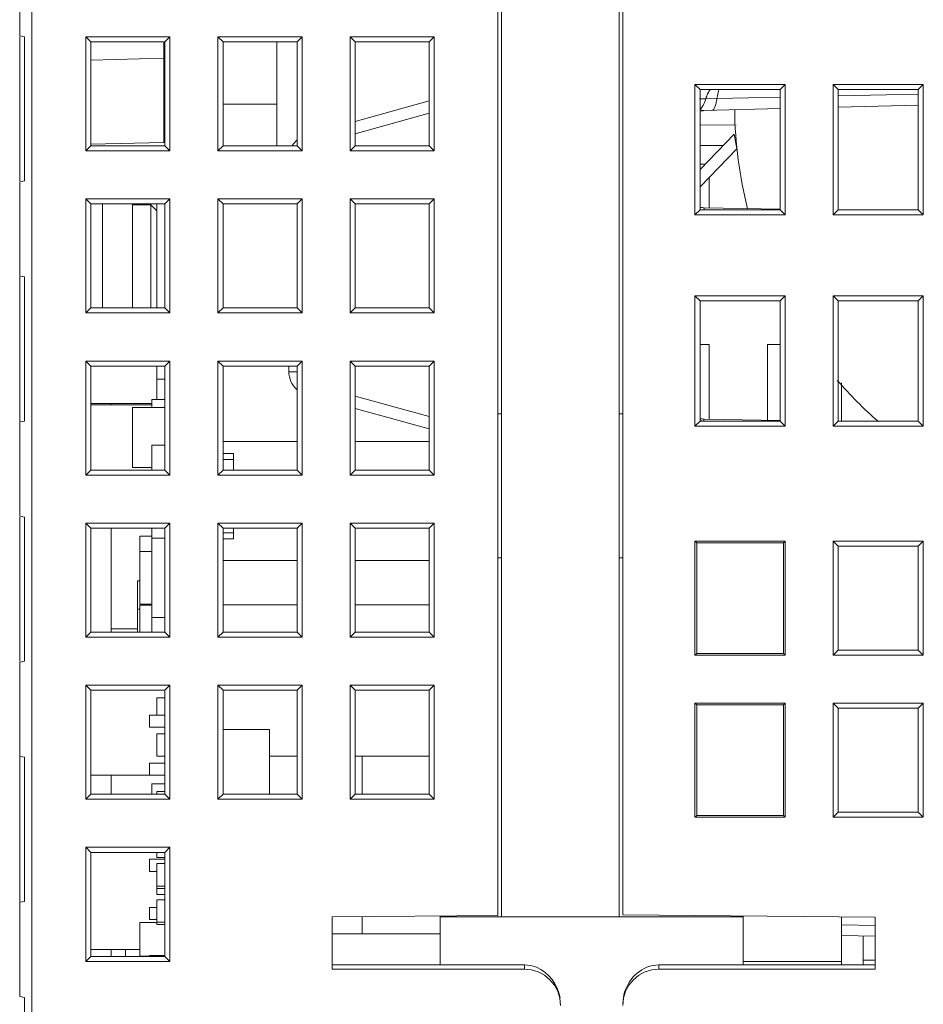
# Model space of a CAD drawing. Header units: millimetres. Extents: x -371 to 373, y -280 to 256.
# Tile 7 of 103: x -328 to -290, y -156 to -115. Entities that reach past the tile are written whole.
import ezdxf

# ---------------------------------------------------------------- set-up
doc = ezdxf.new("R2010")
doc.units = ezdxf.units.MM
doc.header["$MEASUREMENT"] = 0
doc.layers.add('layer 1', color=7, linetype='Continuous')

msp = doc.modelspace()

# ---------------------------------------------------------------- linework, layer by layer
at = {"layer": 'layer 1', "lineweight": 9}
for points in [[(-307.5082, -29.389), (-307.5082, -29.389), (-307.5082, -152.7349), (-307.5082, -152.7349)], [(-302.6082, -152.7349), (-302.6082, -152.7349), (-302.6082, -29.6421), (-302.6082, -29.6421)], [(-307.6582, -30.1013), (-307.6582, -30.1013), (-307.6582, -152.6703), (-307.6582, -152.6703)], [(-302.4582, -152.6477), (-302.4582, -152.6477), (-302.4582, -30.4068), (-302.4582, -30.4068)], [(-327.5582, -112.1202), (-327.5582, -112.1202), (-327.5582, -116.0497), (-327.5582, -116.0497)], [(-327.0582, -186.9752), (-327.0582, -186.9752), (-327.0582, -112.032), (-327.0582, -112.032)], [(-327.3582, -116.0849), (-327.3582, -116.0849), (-327.5582, -116.0497), (-327.5582, -116.0497)], [(-327.5582, -116.0849), (-327.5582, -116.0849), (-327.5582, -122.0849), (-327.5582, -122.0849)], [(-327.3582, -116.0849), (-327.3582, -116.0849), (-327.3582, -122.0849), (-327.3582, -122.0849)], [(-324.8082, -120.8349), (-324.8082, -120.8349), (-324.8082, -116.0849), (-324.8082, -116.0849)], [(-324.598, -116.2951), (-324.598, -116.2951), (-324.8082, -116.0849), (-324.8082, -116.0849)], [(-324.8082, -116.0849), (-324.8082, -116.0849), (-321.3082, -116.0849), (-321.3082, -116.0849)], [(-324.598, -120.6247), (-324.598, -120.6247), (-324.598, -116.2951), (-324.598, -116.2951)], [(-324.598, -116.2951), (-324.598, -116.2951), (-321.5184, -116.2951), (-321.5184, -116.2951)], [(-321.5582, -120.4802), (-321.5582, -120.4802), (-321.5582, -116.2951), (-321.5582, -116.2951)], [(-321.5184, -116.2951), (-321.5184, -116.2951), (-321.3082, -116.0849), (-321.3082, -116.0849)], [(-321.5184, -116.2951), (-321.5184, -116.2951), (-321.5184, -120.6247), (-321.5184, -120.6247)], [(-321.3082, -116.0849), (-321.3082, -116.0849), (-321.3082, -120.8349), (-321.3082, -120.8349)], [(-319.3082, -120.8349), (-319.3082, -120.8349), (-319.3082, -116.0849), (-319.3082, -116.0849)], [(-319.3082, -116.0849), (-319.3082, -116.0849), (-315.8082, -116.0849), (-315.8082, -116.0849)], [(-319.098, -116.2951), (-319.098, -116.2951), (-319.3082, -116.0849), (-319.3082, -116.0849)], [(-319.098, -120.6247), (-319.098, -120.6247), (-319.098, -116.2951), (-319.098, -116.2951)], [(-319.098, -116.2951), (-319.098, -116.2951), (-316.0184, -116.2951), (-316.0184, -116.2951)], [(-316.8582, -120.6247), (-316.8582, -120.6247), (-316.8582, -116.2951), (-316.8582, -116.2951)], [(-316.0184, -116.2951), (-316.0184, -116.2951), (-315.8082, -116.0849), (-315.8082, -116.0849)], [(-316.0184, -116.2951), (-316.0184, -116.2951), (-316.0184, -120.6247), (-316.0184, -120.6247)], [(-315.8082, -116.0849), (-315.8082, -116.0849), (-315.8082, -120.8349), (-315.8082, -120.8349)], [(-313.8082, -120.8349), (-313.8082, -120.8349), (-313.8082, -116.0849), (-313.8082, -116.0849)], [(-313.8082, -116.0849), (-313.8082, -116.0849), (-310.3082, -116.0849), (-310.3082, -116.0849)], [(-313.598, -116.2951), (-313.598, -116.2951), (-313.8082, -116.0849), (-313.8082, -116.0849)], [(-313.598, -120.6247), (-313.598, -120.6247), (-313.598, -116.2951), (-313.598, -116.2951)], [(-313.598, -116.2951), (-313.598, -116.2951), (-310.5184, -116.2951), (-310.5184, -116.2951)], [(-310.5184, -116.2951), (-310.5184, -116.2951), (-310.3082, -116.0849), (-310.3082, -116.0849)], [(-310.5184, -116.2951), (-310.5184, -116.2951), (-310.5184, -120.6247), (-310.5184, -120.6247)], [(-310.3082, -116.0849), (-310.3082, -116.0849), (-310.3082, -120.8349), (-310.3082, -120.8349)], [(-324.598, -117.0598), (-324.598, -117.0598), (-321.5582, -116.9802), (-321.5582, -116.9802)], [(-299.4582, -118.0747), (-299.4582, -118.0747), (-295.7082, -118.0747), (-295.7082, -118.0747)], [(-299.248, -118.2849), (-299.248, -118.2849), (-299.4582, -118.0747), (-299.4582, -118.0747)], [(-299.4582, -123.4951), (-299.4582, -123.4951), (-299.4582, -118.0747), (-299.4582, -118.0747)], [(-295.9184, -118.2849), (-295.9184, -118.2849), (-295.7082, -118.0747), (-295.7082, -118.0747)], [(-295.7082, -118.0747), (-295.7082, -118.0747), (-295.7082, -123.4951), (-295.7082, -123.4951)], [(-293.7082, -118.0747), (-293.7082, -118.0747), (-289.9582, -118.0747), (-289.9582, -118.0747)], [(-293.7082, -123.4951), (-293.7082, -123.4951), (-293.7082, -118.0747), (-293.7082, -118.0747)], [(-293.498, -118.2849), (-293.498, -118.2849), (-293.7082, -118.0747), (-293.7082, -118.0747)], [(-290.1684, -118.2849), (-290.1684, -118.2849), (-289.9582, -118.0747), (-289.9582, -118.0747)], [(-289.9582, -118.0747), (-289.9582, -118.0747), (-289.9582, -123.4951), (-289.9582, -123.4951)], [(-299.248, -118.2849), (-299.248, -118.2849), (-295.9184, -118.2849), (-295.9184, -118.2849)], [(-299.248, -123.2849), (-299.248, -123.2849), (-299.248, -118.2849), (-299.248, -118.2849)], [(-298.9108, -118.4188), (-298.8961, -118.3917), (-298.88, -118.3652), (-298.8623, -118.3399)], [(-298.8623, -118.3399), (-298.8458, -118.3163), (-298.8277, -118.2937), (-298.8079, -118.2728)], [(-295.9184, -118.2849), (-295.9184, -118.2849), (-295.9184, -123.2849), (-295.9184, -123.2849)], [(-293.498, -118.2849), (-293.498, -118.2849), (-290.1684, -118.2849), (-290.1684, -118.2849)], [(-293.498, -123.2849), (-293.498, -123.2849), (-293.498, -118.2849), (-293.498, -118.2849)], [(-290.1644, -118.4699), (-290.1644, -118.4699), (-293.4924, -118.5425), (-293.4924, -118.5425)], [(-290.1684, -118.2849), (-290.1684, -118.2849), (-290.1684, -123.2849), (-290.1684, -123.2849)], [(-319.098, -118.8849), (-319.098, -118.8849), (-316.8582, -118.8849), (-316.8582, -118.8849)], [(-313.598, -119.6104), (-313.598, -119.6104), (-310.5184, -118.755), (-310.5184, -118.755)], [(-299.0074, -118.6638), (-299.0074, -118.6638), (-299.2661, -118.6687), (-299.2661, -118.6687)], [(-298.5468, -118.6529), (-298.5468, -118.6529), (-299.0074, -118.6639), (-299.0074, -118.6639)], [(-295.9117, -118.5952), (-295.9117, -118.5952), (-298.5469, -118.6524), (-298.5469, -118.6524)], [(-310.5184, -119.267), (-310.5184, -119.267), (-313.598, -120.1245), (-313.598, -120.1245)], [(-299.2016, -119.0529), (-299.218, -119.0709), (-299.2358, -119.0878), (-299.2551, -119.1027)], [(-299.0844, -119.1594), (-299.1363, -119.1608), (-299.188, -119.1662), (-299.2391, -119.1756)], [(-299.1555, -118.9955), (-299.1697, -119.0155), (-299.185, -119.0348), (-299.2016, -119.0529)], [(-295.9184, -119.0765), (-295.9184, -119.0765), (-299.0844, -119.1594), (-299.0844, -119.1594)], [(-297.8071, -119.128), (-297.7918, -120.5183), (-297.6108, -121.9019), (-297.268, -123.2494)], [(-290.1684, -118.926), (-290.1684, -118.926), (-293.498, -119.0131), (-293.498, -119.0131)], [(-297.74, -119.7578), (-297.74, -119.7578), (-299.248, -119.7538), (-299.248, -119.7538)], [(-321.5582, -120.4802), (-321.5582, -120.4802), (-324.5997, -120.5598), (-324.5997, -120.5598)], [(-316.027, -120.3938), (-316.101, -120.4604), (-316.1647, -120.5376), (-316.2159, -120.623)], [(-297.8318, -120.1442), (-297.8318, -120.1442), (-299.248, -121.6146), (-299.248, -121.6146)], [(-297.7145, -120.7432), (-297.7145, -120.7432), (-297.8318, -120.1442), (-297.8318, -120.1442)], [(-324.598, -120.6247), (-324.598, -120.6247), (-324.8082, -120.8349), (-324.8082, -120.8349)], [(-321.3082, -120.8349), (-321.3082, -120.8349), (-324.8082, -120.8349), (-324.8082, -120.8349)], [(-321.5184, -120.6247), (-321.5184, -120.6247), (-324.598, -120.6247), (-324.598, -120.6247)], [(-321.5184, -120.6247), (-321.5184, -120.6247), (-321.3082, -120.8349), (-321.3082, -120.8349)], [(-319.098, -120.6247), (-319.098, -120.6247), (-319.3082, -120.8349), (-319.3082, -120.8349)], [(-315.8082, -120.8349), (-315.8082, -120.8349), (-319.3082, -120.8349), (-319.3082, -120.8349)], [(-316.0184, -120.6247), (-316.0184, -120.6247), (-319.098, -120.6247), (-319.098, -120.6247)], [(-316.0184, -120.6247), (-316.0184, -120.6247), (-315.8082, -120.8349), (-315.8082, -120.8349)], [(-313.598, -120.6247), (-313.598, -120.6247), (-313.8082, -120.8349), (-313.8082, -120.8349)], [(-310.3082, -120.8349), (-310.3082, -120.8349), (-313.8082, -120.8349), (-313.8082, -120.8349)], [(-310.5184, -120.6247), (-310.5184, -120.6247), (-313.598, -120.6247), (-313.598, -120.6247)], [(-310.5184, -120.6247), (-310.5184, -120.6247), (-310.3082, -120.8349), (-310.3082, -120.8349)], [(-298.2838, -120.6135), (-298.2838, -120.6135), (-299.248, -120.616), (-299.248, -120.616)], [(-299.248, -122.3353), (-299.248, -122.3353), (-297.7145, -120.7432), (-297.7145, -120.7432)], [(-299.0366, -121.3951), (-299.0366, -121.3951), (-299.248, -121.3951), (-299.248, -121.3951)], [(-327.5582, -122.1202), (-327.5582, -122.1202), (-327.3582, -122.0849), (-327.3582, -122.0849)], [(-327.5582, -122.1202), (-327.5582, -122.1202), (-327.5582, -126.0497), (-327.5582, -126.0497)], [(-298.8684, -123.2021), (-298.8684, -123.2021), (-298.8684, -121.9412), (-298.8684, -121.9412)], [(-324.8082, -127.5849), (-324.8082, -127.5849), (-324.8082, -122.8349), (-324.8082, -122.8349)], [(-324.598, -123.0451), (-324.598, -123.0451), (-324.8082, -122.8349), (-324.8082, -122.8349)], [(-324.8082, -122.8349), (-324.8082, -122.8349), (-321.3082, -122.8349), (-321.3082, -122.8349)], [(-321.5184, -123.0451), (-321.5184, -123.0451), (-321.3082, -122.8349), (-321.3082, -122.8349)], [(-321.3082, -122.8349), (-321.3082, -122.8349), (-321.3082, -127.5849), (-321.3082, -127.5849)], [(-319.098, -123.0451), (-319.098, -123.0451), (-319.3082, -122.8349), (-319.3082, -122.8349)], [(-319.3082, -127.5849), (-319.3082, -127.5849), (-319.3082, -122.8349), (-319.3082, -122.8349)], [(-319.3082, -122.8349), (-319.3082, -122.8349), (-315.8082, -122.8349), (-315.8082, -122.8349)], [(-316.0184, -123.0451), (-316.0184, -123.0451), (-315.8082, -122.8349), (-315.8082, -122.8349)], [(-315.8082, -122.8349), (-315.8082, -122.8349), (-315.8082, -127.5849), (-315.8082, -127.5849)], [(-313.8082, -127.5849), (-313.8082, -127.5849), (-313.8082, -122.8349), (-313.8082, -122.8349)], [(-313.8082, -122.8349), (-313.8082, -122.8349), (-310.3082, -122.8349), (-310.3082, -122.8349)], [(-313.598, -123.0451), (-313.598, -123.0451), (-313.8082, -122.8349), (-313.8082, -122.8349)], [(-310.5184, -123.0451), (-310.5184, -123.0451), (-310.3082, -122.8349), (-310.3082, -122.8349)], [(-310.3082, -122.8349), (-310.3082, -122.8349), (-310.3082, -127.5849), (-310.3082, -127.5849)], [(-324.598, -127.3747), (-324.598, -127.3747), (-324.598, -123.0451), (-324.598, -123.0451)], [(-324.598, -123.0451), (-324.598, -123.0451), (-321.5184, -123.0451), (-321.5184, -123.0451)], [(-324.1082, -127.3747), (-324.1082, -127.3747), (-324.1082, -123.0451), (-324.1082, -123.0451)], [(-322.8582, -127.3747), (-322.8582, -127.3747), (-322.8582, -123.0451), (-322.8582, -123.0451)], [(-322.8582, -123.0849), (-322.8582, -123.0849), (-322.1082, -123.0849), (-322.1082, -123.0849)], [(-322.1082, -123.0849), (-322.1082, -123.0849), (-322.1082, -127.3747), (-322.1082, -127.3747)], [(-321.8582, -123.3349), (-321.8582, -123.3349), (-322.1082, -123.0849), (-322.1082, -123.0849)], [(-321.8582, -123.0451), (-321.8582, -123.0451), (-321.8582, -127.3747), (-321.8582, -127.3747)], [(-321.5184, -123.0451), (-321.5184, -123.0451), (-321.5184, -127.3747), (-321.5184, -127.3747)], [(-319.098, -127.3747), (-319.098, -127.3747), (-319.098, -123.0451), (-319.098, -123.0451)], [(-319.098, -123.0451), (-319.098, -123.0451), (-316.0184, -123.0451), (-316.0184, -123.0451)], [(-316.0184, -123.0451), (-316.0184, -123.0451), (-316.0184, -127.3747), (-316.0184, -127.3747)], [(-313.598, -127.3747), (-313.598, -127.3747), (-313.598, -123.0451), (-313.598, -123.0451)], [(-313.598, -123.0451), (-313.598, -123.0451), (-310.5184, -123.0451), (-310.5184, -123.0451)], [(-310.5184, -123.0451), (-310.5184, -123.0451), (-310.5184, -127.3747), (-310.5184, -127.3747)], [(-299.248, -123.2849), (-299.248, -123.2849), (-299.4582, -123.4951), (-299.4582, -123.4951)], [(-299.2505, -123.1836), (-299.1929, -123.1949), (-299.1344, -123.2011), (-299.0756, -123.2021)], [(-295.9184, -123.2849), (-295.9184, -123.2849), (-299.248, -123.2849), (-299.248, -123.2849)], [(-299.0756, -123.2021), (-299.0756, -123.2021), (-295.9179, -123.2572), (-295.9179, -123.2572)], [(-295.9184, -123.2849), (-295.9184, -123.2849), (-295.7082, -123.4951), (-295.7082, -123.4951)], [(-293.498, -123.2849), (-293.498, -123.2849), (-293.7082, -123.4951), (-293.7082, -123.4951)], [(-290.1684, -123.2849), (-290.1684, -123.2849), (-293.498, -123.2849), (-293.498, -123.2849)], [(-290.1684, -123.2849), (-290.1684, -123.2849), (-289.9582, -123.4951), (-289.9582, -123.4951)], [(-295.7082, -123.4951), (-295.7082, -123.4951), (-299.4582, -123.4951), (-299.4582, -123.4951)], [(-289.9582, -123.4951), (-289.9582, -123.4951), (-293.7082, -123.4951), (-293.7082, -123.4951)], [(-327.3582, -126.0849), (-327.3582, -126.0849), (-327.5582, -126.0497), (-327.5582, -126.0497)], [(-327.5582, -126.0849), (-327.5582, -126.0849), (-327.5582, -132.0849), (-327.5582, -132.0849)], [(-327.3582, -126.0849), (-327.3582, -126.0849), (-327.3582, -132.0849), (-327.3582, -132.0849)], [(-299.4582, -126.8747), (-299.4582, -126.8747), (-295.7082, -126.8747), (-295.7082, -126.8747)], [(-299.248, -127.0849), (-299.248, -127.0849), (-299.4582, -126.8747), (-299.4582, -126.8747)], [(-299.4582, -132.2951), (-299.4582, -132.2951), (-299.4582, -126.8747), (-299.4582, -126.8747)], [(-299.248, -127.0849), (-299.248, -127.0849), (-295.9184, -127.0849), (-295.9184, -127.0849)], [(-299.248, -132.0849), (-299.248, -132.0849), (-299.248, -127.0849), (-299.248, -127.0849)], [(-295.9184, -127.0849), (-295.9184, -127.0849), (-295.7082, -126.8747), (-295.7082, -126.8747)], [(-295.9184, -127.0849), (-295.9184, -127.0849), (-295.9184, -132.0849), (-295.9184, -132.0849)], [(-295.7082, -126.8747), (-295.7082, -126.8747), (-295.7082, -132.2951), (-295.7082, -132.2951)], [(-293.7082, -126.8747), (-293.7082, -126.8747), (-289.9582, -126.8747), (-289.9582, -126.8747)], [(-293.498, -127.0849), (-293.498, -127.0849), (-293.7082, -126.8747), (-293.7082, -126.8747)], [(-293.7082, -132.2951), (-293.7082, -132.2951), (-293.7082, -126.8747), (-293.7082, -126.8747)], [(-293.498, -127.0849), (-293.498, -127.0849), (-290.1684, -127.0849), (-290.1684, -127.0849)], [(-293.498, -132.0849), (-293.498, -132.0849), (-293.498, -127.0849), (-293.498, -127.0849)], [(-290.1684, -127.0849), (-290.1684, -127.0849), (-289.9582, -126.8747), (-289.9582, -126.8747)], [(-290.1684, -127.0849), (-290.1684, -127.0849), (-290.1684, -132.0849), (-290.1684, -132.0849)], [(-289.9582, -126.8747), (-289.9582, -126.8747), (-289.9582, -132.2951), (-289.9582, -132.2951)], [(-324.598, -127.3747), (-324.598, -127.3747), (-324.8082, -127.5849), (-324.8082, -127.5849)], [(-321.5184, -127.3747), (-321.5184, -127.3747), (-324.598, -127.3747), (-324.598, -127.3747)], [(-321.5184, -127.3747), (-321.5184, -127.3747), (-321.3082, -127.5849), (-321.3082, -127.5849)], [(-319.098, -127.3747), (-319.098, -127.3747), (-319.3082, -127.5849), (-319.3082, -127.5849)], [(-316.0184, -127.3747), (-316.0184, -127.3747), (-319.098, -127.3747), (-319.098, -127.3747)], [(-316.0184, -127.3747), (-316.0184, -127.3747), (-315.8082, -127.5849), (-315.8082, -127.5849)], [(-313.598, -127.3747), (-313.598, -127.3747), (-313.8082, -127.5849), (-313.8082, -127.5849)], [(-310.5184, -127.3747), (-310.5184, -127.3747), (-313.598, -127.3747), (-313.598, -127.3747)], [(-310.5184, -127.3747), (-310.5184, -127.3747), (-310.3082, -127.5849), (-310.3082, -127.5849)], [(-321.3082, -127.5849), (-321.3082, -127.5849), (-324.8082, -127.5849), (-324.8082, -127.5849)], [(-315.8082, -127.5849), (-315.8082, -127.5849), (-319.3082, -127.5849), (-319.3082, -127.5849)], [(-310.3082, -127.5849), (-310.3082, -127.5849), (-313.8082, -127.5849), (-313.8082, -127.5849)], [(-298.8684, -128.8951), (-298.8684, -128.8951), (-299.248, -128.8951), (-299.248, -128.8951)], [(-298.8684, -132.0021), (-298.8684, -132.0021), (-298.8684, -128.8951), (-298.8684, -128.8951)], [(-295.9184, -128.8951), (-295.9184, -128.8951), (-296.448, -128.8951), (-296.448, -128.8951)], [(-296.448, -128.8951), (-296.448, -128.8951), (-296.448, -132.0479), (-296.448, -132.0479)], [(-324.598, -129.7951), (-324.598, -129.7951), (-324.8082, -129.5849), (-324.8082, -129.5849)], [(-324.8082, -134.3349), (-324.8082, -134.3349), (-324.8082, -129.5849), (-324.8082, -129.5849)], [(-324.8082, -129.5849), (-324.8082, -129.5849), (-321.3082, -129.5849), (-321.3082, -129.5849)], [(-324.598, -134.1247), (-324.598, -134.1247), (-324.598, -129.7951), (-324.598, -129.7951)], [(-324.598, -129.7951), (-324.598, -129.7951), (-321.5184, -129.7951), (-321.5184, -129.7951)], [(-321.8579, -131.1849), (-321.8579, -131.1849), (-321.8579, -129.7951), (-321.8579, -129.7951)], [(-321.5184, -129.7951), (-321.5184, -129.7951), (-321.3082, -129.5849), (-321.3082, -129.5849)], [(-321.5184, -129.7951), (-321.5184, -129.7951), (-321.5184, -134.1247), (-321.5184, -134.1247)], [(-321.3082, -129.5849), (-321.3082, -129.5849), (-321.3082, -134.3349), (-321.3082, -134.3349)], [(-319.3082, -129.5849), (-319.3082, -129.5849), (-315.8082, -129.5849), (-315.8082, -129.5849)], [(-319.098, -129.7951), (-319.098, -129.7951), (-319.3082, -129.5849), (-319.3082, -129.5849)], [(-319.3082, -134.3349), (-319.3082, -134.3349), (-319.3082, -129.5849), (-319.3082, -129.5849)], [(-319.098, -129.7951), (-319.098, -129.7951), (-316.0184, -129.7951), (-316.0184, -129.7951)], [(-319.098, -134.1247), (-319.098, -134.1247), (-319.098, -129.7951), (-319.098, -129.7951)], [(-316.3582, -129.7951), (-316.3582, -129.7951), (-316.3582, -130.0326), (-316.3582, -130.0326)], [(-316.0184, -129.7951), (-316.0184, -129.7951), (-315.8082, -129.5849), (-315.8082, -129.5849)], [(-316.0184, -129.7951), (-316.0184, -129.7951), (-316.0184, -134.1247), (-316.0184, -134.1247)], [(-315.8082, -129.5849), (-315.8082, -129.5849), (-315.8082, -134.3349), (-315.8082, -134.3349)], [(-313.8082, -129.5849), (-313.8082, -129.5849), (-310.3082, -129.5849), (-310.3082, -129.5849)], [(-313.598, -129.7951), (-313.598, -129.7951), (-313.8082, -129.5849), (-313.8082, -129.5849)], [(-313.8082, -134.3349), (-313.8082, -134.3349), (-313.8082, -129.5849), (-313.8082, -129.5849)], [(-313.598, -129.7951), (-313.598, -129.7951), (-310.5184, -129.7951), (-310.5184, -129.7951)], [(-313.598, -134.1247), (-313.598, -134.1247), (-313.598, -129.7951), (-313.598, -129.7951)], [(-310.5184, -129.7951), (-310.5184, -129.7951), (-310.3082, -129.5849), (-310.3082, -129.5849)], [(-310.5184, -129.7951), (-310.5184, -129.7951), (-310.5184, -134.1247), (-310.5184, -134.1247)], [(-310.3082, -129.5849), (-310.3082, -129.5849), (-310.3082, -134.3349), (-310.3082, -134.3349)], [(-321.5184, -130.3449), (-321.5184, -130.3449), (-321.8579, -130.3449), (-321.8579, -130.3449)], [(-316.0184, -130.0326), (-316.0184, -130.0326), (-316.3582, -130.0326), (-316.3582, -130.0326)], [(-316.3582, -130.0326), (-316.3582, -130.3162), (-316.2378, -130.5865), (-316.027, -130.7761)], [(-293.5371, -130.3912), (-293.0078, -131.0024), (-292.4367, -131.5762), (-291.8281, -132.1085)], [(-293.3684, -132.1017), (-293.3684, -132.1017), (-293.3684, -130.4981), (-293.3684, -130.4981)], [(-322.0579, -131.5249), (-322.0579, -131.5249), (-322.0579, -131.1849), (-322.0579, -131.1849)], [(-321.5184, -131.1849), (-321.5184, -131.1849), (-322.0579, -131.1849), (-322.0579, -131.1849)], [(-313.598, -131.0442), (-313.598, -131.0442), (-310.5184, -131.8996), (-310.5184, -131.8996)], [(-322.0579, -131.3549), (-322.0579, -131.3549), (-324.598, -131.3549), (-324.598, -131.3549)], [(-322.0579, -131.4149), (-322.0579, -131.4149), (-324.598, -131.4149), (-324.598, -131.4149)], [(-323.7582, -131.3549), (-323.7582, -131.3549), (-323.7582, -131.4149), (-323.7582, -131.4149)], [(-322.8579, -134.0249), (-322.8579, -134.0249), (-322.8579, -131.5249), (-322.8579, -131.5249)], [(-321.5184, -131.5249), (-321.5184, -131.5249), (-322.8579, -131.5249), (-322.8579, -131.5249)], [(-310.5184, -132.4149), (-310.5184, -132.4149), (-313.598, -131.5595), (-313.598, -131.5595)], [(-307.6582, -131.7849), (-307.6582, -131.7849), (-307.5082, -131.7875), (-307.5082, -131.7875)], [(-302.6082, -131.7902), (-302.6082, -131.7902), (-302.4582, -131.7849), (-302.4582, -131.7849)], [(-299.2522, -131.9832), (-299.194, -131.9947), (-299.1349, -132.001), (-299.0756, -132.0021)], [(-299.0756, -132.0021), (-299.0756, -132.0021), (-295.9179, -132.0572), (-295.9179, -132.0572)], [(-327.5582, -132.1202), (-327.5582, -132.1202), (-327.3582, -132.0849), (-327.3582, -132.0849)], [(-327.5582, -132.1202), (-327.5582, -132.1202), (-327.5582, -136.0497), (-327.5582, -136.0497)], [(-299.248, -132.0849), (-299.248, -132.0849), (-299.4582, -132.2951), (-299.4582, -132.2951)], [(-295.7082, -132.2951), (-295.7082, -132.2951), (-299.4582, -132.2951), (-299.4582, -132.2951)], [(-299.2505, -132.0666), (-299.19, -132.0784), (-299.1285, -132.0847), (-299.0669, -132.0852)], [(-295.9184, -132.0849), (-295.9184, -132.0849), (-299.248, -132.0849), (-299.248, -132.0849)], [(-295.9184, -132.0849), (-295.9184, -132.0849), (-295.7082, -132.2951), (-295.7082, -132.2951)], [(-293.498, -132.0849), (-293.498, -132.0849), (-293.7082, -132.2951), (-293.7082, -132.2951)], [(-289.9582, -132.2951), (-289.9582, -132.2951), (-293.7082, -132.2951), (-293.7082, -132.2951)], [(-290.1684, -132.0849), (-290.1684, -132.0849), (-293.498, -132.0849), (-293.498, -132.0849)], [(-290.1684, -132.0849), (-290.1684, -132.0849), (-289.9582, -132.2951), (-289.9582, -132.2951)], [(-321.5184, -133.0949), (-321.5184, -133.0949), (-322.0579, -133.0949), (-322.0579, -133.0949)], [(-322.0579, -134.1247), (-322.0579, -134.1247), (-322.0579, -133.0949), (-322.0579, -133.0949)], [(-319.098, -132.9348), (-319.098, -132.9348), (-316.0184, -132.9348), (-316.0184, -132.9348)], [(-313.598, -132.9348), (-313.598, -132.9348), (-310.5184, -132.9348), (-310.5184, -132.9348)], [(-319.098, -133.4349), (-319.098, -133.4349), (-318.6582, -133.4349), (-318.6582, -133.4349)], [(-318.6582, -134.1247), (-318.6582, -134.1247), (-318.6582, -133.4349), (-318.6582, -133.4349)], [(-322.0579, -134.0249), (-322.0579, -134.0249), (-322.8579, -134.0249), (-322.8579, -134.0249)], [(-319.098, -133.6849), (-319.098, -133.6849), (-318.6582, -133.6849), (-318.6582, -133.6849)], [(-324.598, -134.1247), (-324.598, -134.1247), (-324.8082, -134.3349), (-324.8082, -134.3349)], [(-321.3082, -134.3349), (-321.3082, -134.3349), (-324.8082, -134.3349), (-324.8082, -134.3349)], [(-321.5184, -134.1247), (-321.5184, -134.1247), (-324.598, -134.1247), (-324.598, -134.1247)], [(-321.5184, -134.1247), (-321.5184, -134.1247), (-321.3082, -134.3349), (-321.3082, -134.3349)], [(-319.098, -134.1247), (-319.098, -134.1247), (-319.3082, -134.3349), (-319.3082, -134.3349)], [(-315.8082, -134.3349), (-315.8082, -134.3349), (-319.3082, -134.3349), (-319.3082, -134.3349)], [(-316.0184, -134.1247), (-316.0184, -134.1247), (-319.098, -134.1247), (-319.098, -134.1247)], [(-316.0184, -134.1247), (-316.0184, -134.1247), (-315.8082, -134.3349), (-315.8082, -134.3349)], [(-313.598, -134.1247), (-313.598, -134.1247), (-313.8082, -134.3349), (-313.8082, -134.3349)], [(-310.3082, -134.3349), (-310.3082, -134.3349), (-313.8082, -134.3349), (-313.8082, -134.3349)], [(-310.5184, -134.1247), (-310.5184, -134.1247), (-313.598, -134.1247), (-313.598, -134.1247)], [(-310.5184, -134.1247), (-310.5184, -134.1247), (-310.3082, -134.3349), (-310.3082, -134.3349)], [(-327.3582, -136.0849), (-327.3582, -136.0849), (-327.5582, -136.0497), (-327.5582, -136.0497)], [(-327.5582, -136.0849), (-327.5582, -136.0849), (-327.5582, -142.0849), (-327.5582, -142.0849)], [(-327.3582, -136.0849), (-327.3582, -136.0849), (-327.3582, -142.0849), (-327.3582, -142.0849)], [(-324.8082, -136.3349), (-324.8082, -136.3349), (-321.3082, -136.3349), (-321.3082, -136.3349)], [(-324.598, -136.5451), (-324.598, -136.5451), (-324.8082, -136.3349), (-324.8082, -136.3349)], [(-324.8082, -141.0849), (-324.8082, -141.0849), (-324.8082, -136.3349), (-324.8082, -136.3349)], [(-321.5184, -136.5451), (-321.5184, -136.5451), (-321.3082, -136.3349), (-321.3082, -136.3349)], [(-321.3082, -136.3349), (-321.3082, -136.3349), (-321.3082, -141.0849), (-321.3082, -141.0849)], [(-319.3082, -136.3349), (-319.3082, -136.3349), (-315.8082, -136.3349), (-315.8082, -136.3349)], [(-319.098, -136.5451), (-319.098, -136.5451), (-319.3082, -136.3349), (-319.3082, -136.3349)], [(-319.3082, -141.0849), (-319.3082, -141.0849), (-319.3082, -136.3349), (-319.3082, -136.3349)], [(-316.0184, -136.5451), (-316.0184, -136.5451), (-315.8082, -136.3349), (-315.8082, -136.3349)], [(-315.8082, -136.3349), (-315.8082, -136.3349), (-315.8082, -141.0849), (-315.8082, -141.0849)], [(-313.8082, -136.3349), (-313.8082, -136.3349), (-310.3082, -136.3349), (-310.3082, -136.3349)], [(-313.598, -136.5451), (-313.598, -136.5451), (-313.8082, -136.3349), (-313.8082, -136.3349)], [(-313.8082, -141.0849), (-313.8082, -141.0849), (-313.8082, -136.3349), (-313.8082, -136.3349)], [(-310.5184, -136.5451), (-310.5184, -136.5451), (-310.3082, -136.3349), (-310.3082, -136.3349)], [(-310.3082, -136.3349), (-310.3082, -136.3349), (-310.3082, -141.0849), (-310.3082, -141.0849)], [(-324.598, -136.5451), (-324.598, -136.5451), (-321.5184, -136.5451), (-321.5184, -136.5451)], [(-324.598, -140.8747), (-324.598, -140.8747), (-324.598, -136.5451), (-324.598, -136.5451)], [(-323.7582, -136.5451), (-323.7582, -136.5451), (-323.7582, -140.8747), (-323.7582, -140.8747)], [(-322.0579, -136.8849), (-322.0579, -136.8849), (-322.5579, -136.8849), (-322.5579, -136.8849)], [(-322.5579, -139.7149), (-322.5579, -139.7149), (-322.5579, -136.8849), (-322.5579, -136.8849)], [(-322.0579, -140.8747), (-322.0579, -140.8747), (-322.0579, -136.5451), (-322.0579, -136.5451)], [(-321.5184, -136.5451), (-321.5184, -136.5451), (-321.5184, -140.8747), (-321.5184, -140.8747)], [(-319.098, -136.5451), (-319.098, -136.5451), (-316.0184, -136.5451), (-316.0184, -136.5451)], [(-319.098, -140.8747), (-319.098, -140.8747), (-319.098, -136.5451), (-319.098, -136.5451)], [(-319.098, -136.7349), (-319.098, -136.7349), (-318.6582, -136.7349), (-318.6582, -136.7349)], [(-318.6582, -136.9849), (-318.6582, -136.9849), (-318.6582, -136.5451), (-318.6582, -136.5451)], [(-316.0184, -136.5451), (-316.0184, -136.5451), (-316.0184, -140.8747), (-316.0184, -140.8747)], [(-313.598, -136.5451), (-313.598, -136.5451), (-310.5184, -136.5451), (-310.5184, -136.5451)], [(-313.598, -140.8747), (-313.598, -140.8747), (-313.598, -136.5451), (-313.598, -136.5451)], [(-310.5184, -136.5451), (-310.5184, -136.5451), (-310.5184, -140.8747), (-310.5184, -140.8747)], [(-321.5184, -136.9649), (-321.5184, -136.9649), (-322.0579, -136.9649), (-322.0579, -136.9649)], [(-319.098, -136.9849), (-319.098, -136.9849), (-318.6582, -136.9849), (-318.6582, -136.9849)], [(-299.4582, -137.0849), (-299.4582, -137.0849), (-295.7082, -137.0849), (-295.7082, -137.0849)], [(-299.3879, -137.1552), (-299.3879, -137.1552), (-299.4582, -137.0849), (-299.4582, -137.0849)], [(-299.4582, -141.8349), (-299.4582, -141.8349), (-299.4582, -137.0849), (-299.4582, -137.0849)], [(-299.3879, -137.1552), (-299.3879, -137.1552), (-295.7785, -137.1552), (-295.7785, -137.1552)], [(-299.3879, -141.7647), (-299.3879, -141.7647), (-299.3879, -137.1552), (-299.3879, -137.1552)], [(-295.7785, -137.1552), (-295.7785, -137.1552), (-295.7082, -137.0849), (-295.7082, -137.0849)], [(-295.7785, -137.1552), (-295.7785, -137.1552), (-295.7785, -141.7647), (-295.7785, -141.7647)], [(-295.7082, -137.0849), (-295.7082, -137.0849), (-295.7082, -141.8349), (-295.7082, -141.8349)], [(-293.7082, -137.0849), (-293.7082, -137.0849), (-289.9582, -137.0849), (-289.9582, -137.0849)], [(-293.498, -137.2951), (-293.498, -137.2951), (-293.7082, -137.0849), (-293.7082, -137.0849)], [(-293.7082, -141.8349), (-293.7082, -141.8349), (-293.7082, -137.0849), (-293.7082, -137.0849)], [(-290.1684, -137.2951), (-290.1684, -137.2951), (-293.498, -137.2951), (-293.498, -137.2951)], [(-293.498, -141.6247), (-293.498, -141.6247), (-293.498, -137.2951), (-293.498, -137.2951)], [(-290.1684, -137.2951), (-290.1684, -137.2951), (-289.9582, -137.0849), (-289.9582, -137.0849)], [(-290.1684, -137.2951), (-290.1684, -137.2951), (-290.1684, -141.6247), (-290.1684, -141.6247)], [(-289.9582, -137.0849), (-289.9582, -137.0849), (-289.9582, -141.8349), (-289.9582, -141.8349)], [(-322.0579, -137.5149), (-322.0579, -137.5149), (-322.5579, -137.5149), (-322.5579, -137.5149)], [(-319.098, -137.8849), (-319.098, -137.8849), (-316.0184, -137.8849), (-316.0184, -137.8849)], [(-313.598, -137.8849), (-313.598, -137.8849), (-310.5184, -137.8849), (-310.5184, -137.8849)], [(-307.5082, -137.7823), (-307.5082, -137.7823), (-307.6582, -137.7849), (-307.6582, -137.7849)], [(-302.4582, -137.7849), (-302.4582, -137.7849), (-302.6082, -137.7797), (-302.6082, -137.7797)], [(-322.5579, -138.7449), (-322.5579, -138.7449), (-322.6579, -138.7449), (-322.6579, -138.7449)], [(-322.6579, -140.8747), (-322.6579, -140.8747), (-322.6579, -138.7449), (-322.6579, -138.7449)], [(-322.0579, -139.7149), (-322.0579, -139.7149), (-322.5579, -139.7149), (-322.5579, -139.7149)], [(-322.0579, -139.7449), (-322.0579, -139.7449), (-322.5579, -139.7449), (-322.5579, -139.7449)], [(-322.5579, -140.8747), (-322.5579, -140.8747), (-322.5579, -139.7449), (-322.5579, -139.7449)], [(-319.098, -139.7348), (-319.098, -139.7348), (-316.0184, -139.7348), (-316.0184, -139.7348)], [(-313.598, -139.7348), (-313.598, -139.7348), (-310.5184, -139.7348), (-310.5184, -139.7348)], [(-322.5579, -139.9241), (-322.5579, -139.9241), (-322.6579, -139.9241), (-322.6579, -139.9241)], [(-321.5184, -140.2649), (-321.5184, -140.2649), (-322.0579, -140.2649), (-322.0579, -140.2649)], [(-324.598, -140.8747), (-324.598, -140.8747), (-324.8082, -141.0849), (-324.8082, -141.0849)], [(-321.5184, -140.8747), (-321.5184, -140.8747), (-324.598, -140.8747), (-324.598, -140.8747)], [(-322.6579, -140.7349), (-322.6579, -140.7349), (-323.7582, -140.7349), (-323.7582, -140.7349)], [(-321.5184, -140.8747), (-321.5184, -140.8747), (-321.3082, -141.0849), (-321.3082, -141.0849)], [(-319.098, -140.8747), (-319.098, -140.8747), (-319.3082, -141.0849), (-319.3082, -141.0849)], [(-316.0184, -140.8747), (-316.0184, -140.8747), (-319.098, -140.8747), (-319.098, -140.8747)], [(-316.0184, -140.8747), (-316.0184, -140.8747), (-315.8082, -141.0849), (-315.8082, -141.0849)], [(-313.598, -140.8747), (-313.598, -140.8747), (-313.8082, -141.0849), (-313.8082, -141.0849)], [(-310.5184, -140.8747), (-310.5184, -140.8747), (-313.598, -140.8747), (-313.598, -140.8747)], [(-310.5184, -140.8747), (-310.5184, -140.8747), (-310.3082, -141.0849), (-310.3082, -141.0849)], [(-321.3082, -141.0849), (-321.3082, -141.0849), (-324.8082, -141.0849), (-324.8082, -141.0849)], [(-315.8082, -141.0849), (-315.8082, -141.0849), (-319.3082, -141.0849), (-319.3082, -141.0849)], [(-310.3082, -141.0849), (-310.3082, -141.0849), (-313.8082, -141.0849), (-313.8082, -141.0849)], [(-299.3879, -141.7647), (-299.3879, -141.7647), (-299.4582, -141.8349), (-299.4582, -141.8349)], [(-295.7082, -141.8349), (-295.7082, -141.8349), (-299.4582, -141.8349), (-299.4582, -141.8349)], [(-295.7785, -141.7647), (-295.7785, -141.7647), (-299.3879, -141.7647), (-299.3879, -141.7647)], [(-295.7785, -141.7647), (-295.7785, -141.7647), (-295.7082, -141.8349), (-295.7082, -141.8349)], [(-293.498, -141.6247), (-293.498, -141.6247), (-293.7082, -141.8349), (-293.7082, -141.8349)], [(-289.9582, -141.8349), (-289.9582, -141.8349), (-293.7082, -141.8349), (-293.7082, -141.8349)], [(-290.1684, -141.6247), (-290.1684, -141.6247), (-293.498, -141.6247), (-293.498, -141.6247)], [(-290.1684, -141.6247), (-290.1684, -141.6247), (-289.9582, -141.8349), (-289.9582, -141.8349)], [(-327.5582, -142.1202), (-327.5582, -142.1202), (-327.3582, -142.0849), (-327.3582, -142.0849)], [(-327.5582, -142.1202), (-327.5582, -142.1202), (-327.5582, -146.0497), (-327.5582, -146.0497)], [(-324.8082, -143.0849), (-324.8082, -143.0849), (-321.3082, -143.0849), (-321.3082, -143.0849)], [(-324.598, -143.2951), (-324.598, -143.2951), (-324.8082, -143.0849), (-324.8082, -143.0849)], [(-324.8082, -147.8349), (-324.8082, -147.8349), (-324.8082, -143.0849), (-324.8082, -143.0849)], [(-321.5184, -143.2951), (-321.5184, -143.2951), (-321.3082, -143.0849), (-321.3082, -143.0849)], [(-321.3082, -143.0849), (-321.3082, -143.0849), (-321.3082, -147.8349), (-321.3082, -147.8349)], [(-319.3082, -143.0849), (-319.3082, -143.0849), (-315.8082, -143.0849), (-315.8082, -143.0849)], [(-319.098, -143.2951), (-319.098, -143.2951), (-319.3082, -143.0849), (-319.3082, -143.0849)], [(-319.3082, -147.8349), (-319.3082, -147.8349), (-319.3082, -143.0849), (-319.3082, -143.0849)], [(-316.0184, -143.2951), (-316.0184, -143.2951), (-315.8082, -143.0849), (-315.8082, -143.0849)], [(-315.8082, -143.0849), (-315.8082, -143.0849), (-315.8082, -147.8349), (-315.8082, -147.8349)], [(-313.8082, -143.0849), (-313.8082, -143.0849), (-310.3082, -143.0849), (-310.3082, -143.0849)], [(-313.598, -143.2951), (-313.598, -143.2951), (-313.8082, -143.0849), (-313.8082, -143.0849)], [(-313.8082, -147.8349), (-313.8082, -147.8349), (-313.8082, -143.0849), (-313.8082, -143.0849)], [(-310.5184, -143.2951), (-310.5184, -143.2951), (-310.3082, -143.0849), (-310.3082, -143.0849)], [(-310.3082, -143.0849), (-310.3082, -143.0849), (-310.3082, -147.8349), (-310.3082, -147.8349)], [(-324.598, -143.2951), (-324.598, -143.2951), (-321.5184, -143.2951), (-321.5184, -143.2951)], [(-324.598, -147.6247), (-324.598, -147.6247), (-324.598, -143.2951), (-324.598, -143.2951)], [(-321.5184, -143.2951), (-321.5184, -143.2951), (-321.5184, -147.6247), (-321.5184, -147.6247)], [(-319.098, -143.2951), (-319.098, -143.2951), (-316.0184, -143.2951), (-316.0184, -143.2951)], [(-319.098, -147.6247), (-319.098, -147.6247), (-319.098, -143.2951), (-319.098, -143.2951)], [(-316.0184, -143.2951), (-316.0184, -143.2951), (-316.0184, -147.6247), (-316.0184, -147.6247)], [(-313.598, -143.2951), (-313.598, -143.2951), (-310.5184, -143.2951), (-310.5184, -143.2951)], [(-313.598, -147.6247), (-313.598, -147.6247), (-313.598, -143.2951), (-313.598, -143.2951)], [(-310.5184, -143.2951), (-310.5184, -143.2951), (-310.5184, -147.6247), (-310.5184, -147.6247)], [(-321.5184, -143.6049), (-321.5184, -143.6049), (-321.8579, -143.6049), (-321.8579, -143.6049)], [(-321.8579, -144.3349), (-321.8579, -144.3349), (-321.8579, -143.6049), (-321.8579, -143.6049)], [(-299.4582, -143.8349), (-299.4582, -143.8349), (-295.7082, -143.8349), (-295.7082, -143.8349)], [(-299.3879, -143.9052), (-299.3879, -143.9052), (-299.4582, -143.8349), (-299.4582, -143.8349)], [(-299.4582, -148.5849), (-299.4582, -148.5849), (-299.4582, -143.8349), (-299.4582, -143.8349)], [(-299.3879, -143.9052), (-299.3879, -143.9052), (-295.7785, -143.9052), (-295.7785, -143.9052)], [(-299.3879, -148.5147), (-299.3879, -148.5147), (-299.3879, -143.9052), (-299.3879, -143.9052)], [(-295.7785, -143.9052), (-295.7785, -143.9052), (-295.7082, -143.8349), (-295.7082, -143.8349)], [(-295.7785, -143.9052), (-295.7785, -143.9052), (-295.7785, -148.5147), (-295.7785, -148.5147)], [(-295.7082, -143.8349), (-295.7082, -143.8349), (-295.7082, -148.5849), (-295.7082, -148.5849)], [(-293.7082, -143.8349), (-293.7082, -143.8349), (-289.9582, -143.8349), (-289.9582, -143.8349)], [(-293.498, -144.0451), (-293.498, -144.0451), (-293.7082, -143.8349), (-293.7082, -143.8349)], [(-293.7082, -148.5849), (-293.7082, -148.5849), (-293.7082, -143.8349), (-293.7082, -143.8349)], [(-290.1684, -144.0451), (-290.1684, -144.0451), (-289.9582, -143.8349), (-289.9582, -143.8349)], [(-289.9582, -143.8349), (-289.9582, -143.8349), (-289.9582, -148.5849), (-289.9582, -148.5849)], [(-293.498, -144.0451), (-293.498, -144.0451), (-290.1684, -144.0451), (-290.1684, -144.0451)], [(-293.498, -148.3747), (-293.498, -148.3747), (-293.498, -144.0451), (-293.498, -144.0451)], [(-290.1684, -144.0451), (-290.1684, -144.0451), (-290.1684, -148.3747), (-290.1684, -148.3747)], [(-321.5184, -144.3349), (-321.5184, -144.3349), (-322.1582, -144.3349), (-322.1582, -144.3349)], [(-322.1582, -144.3349), (-322.1582, -144.3349), (-322.1582, -144.8349), (-322.1582, -144.8349)], [(-321.5184, -144.8349), (-321.5184, -144.8349), (-322.1582, -144.8349), (-322.1582, -144.8349)], [(-321.5184, -145.1049), (-321.5184, -145.1049), (-321.8579, -145.1049), (-321.8579, -145.1049)], [(-321.8579, -146.0449), (-321.8579, -146.0449), (-321.8579, -145.1049), (-321.8579, -145.1049)], [(-319.098, -144.9349), (-319.098, -144.9349), (-317.1582, -144.9349), (-317.1582, -144.9349)], [(-317.1582, -147.6247), (-317.1582, -147.6247), (-317.1582, -144.9349), (-317.1582, -144.9349)], [(-327.3582, -146.0849), (-327.3582, -146.0849), (-327.5582, -146.0497), (-327.5582, -146.0497)], [(-327.5582, -146.0849), (-327.5582, -146.0849), (-327.5582, -152.0849), (-327.5582, -152.0849)], [(-327.3582, -146.0849), (-327.3582, -146.0849), (-327.3582, -152.0849), (-327.3582, -152.0849)], [(-321.5184, -146.3349), (-321.5184, -146.3349), (-322.1582, -146.3349), (-322.1582, -146.3349)], [(-322.1582, -146.3349), (-322.1582, -146.3349), (-322.1582, -146.8349), (-322.1582, -146.8349)], [(-321.5184, -146.0449), (-321.5184, -146.0449), (-321.8579, -146.0449), (-321.8579, -146.0449)], [(-317.1582, -146.035), (-317.1582, -146.035), (-316.0184, -146.035), (-316.0184, -146.035)], [(-313.598, -146.035), (-313.598, -146.035), (-310.5184, -146.035), (-310.5184, -146.035)], [(-313.3082, -147.6247), (-313.3082, -147.6247), (-313.3082, -146.035), (-313.3082, -146.035)], [(-321.5184, -146.8349), (-321.5184, -146.8349), (-324.598, -146.8349), (-324.598, -146.8349)], [(-323.7582, -146.8349), (-323.7582, -146.8349), (-323.7582, -147.6247), (-323.7582, -147.6247)], [(-321.5184, -147.1949), (-321.5184, -147.1949), (-322.0579, -147.1949), (-322.0579, -147.1949)], [(-322.0579, -147.6247), (-322.0579, -147.6247), (-322.0579, -147.1949), (-322.0579, -147.1949)], [(-321.5184, -147.5149), (-321.5184, -147.5149), (-321.8579, -147.5149), (-321.8579, -147.5149)], [(-321.8579, -147.6247), (-321.8579, -147.6247), (-321.8579, -147.5149), (-321.8579, -147.5149)], [(-324.598, -147.6247), (-324.598, -147.6247), (-324.8082, -147.8349), (-324.8082, -147.8349)], [(-321.3082, -147.8349), (-321.3082, -147.8349), (-324.8082, -147.8349), (-324.8082, -147.8349)], [(-321.5184, -147.6247), (-321.5184, -147.6247), (-324.598, -147.6247), (-324.598, -147.6247)], [(-321.5184, -147.6247), (-321.5184, -147.6247), (-321.3082, -147.8349), (-321.3082, -147.8349)], [(-319.098, -147.6247), (-319.098, -147.6247), (-319.3082, -147.8349), (-319.3082, -147.8349)], [(-315.8082, -147.8349), (-315.8082, -147.8349), (-319.3082, -147.8349), (-319.3082, -147.8349)], [(-316.0184, -147.6247), (-316.0184, -147.6247), (-319.098, -147.6247), (-319.098, -147.6247)], [(-316.0184, -147.6247), (-316.0184, -147.6247), (-315.8082, -147.8349), (-315.8082, -147.8349)], [(-313.598, -147.6247), (-313.598, -147.6247), (-313.8082, -147.8349), (-313.8082, -147.8349)], [(-310.3082, -147.8349), (-310.3082, -147.8349), (-313.8082, -147.8349), (-313.8082, -147.8349)], [(-310.5184, -147.6247), (-310.5184, -147.6247), (-313.598, -147.6247), (-313.598, -147.6247)], [(-310.5184, -147.6247), (-310.5184, -147.6247), (-310.3082, -147.8349), (-310.3082, -147.8349)], [(-293.498, -148.3747), (-293.498, -148.3747), (-293.7082, -148.5849), (-293.7082, -148.5849)], [(-290.1684, -148.3747), (-290.1684, -148.3747), (-293.498, -148.3747), (-293.498, -148.3747)], [(-290.1684, -148.3747), (-290.1684, -148.3747), (-289.9582, -148.5849), (-289.9582, -148.5849)], [(-299.3879, -148.5147), (-299.3879, -148.5147), (-299.4582, -148.5849), (-299.4582, -148.5849)], [(-295.7082, -148.5849), (-295.7082, -148.5849), (-299.4582, -148.5849), (-299.4582, -148.5849)], [(-295.7785, -148.5147), (-295.7785, -148.5147), (-299.3879, -148.5147), (-299.3879, -148.5147)], [(-295.7785, -148.5147), (-295.7785, -148.5147), (-295.7082, -148.5849), (-295.7082, -148.5849)], [(-289.9582, -148.5849), (-289.9582, -148.5849), (-293.7082, -148.5849), (-293.7082, -148.5849)], [(-324.8082, -149.8349), (-324.8082, -149.8349), (-321.3082, -149.8349), (-321.3082, -149.8349)], [(-324.598, -150.0451), (-324.598, -150.0451), (-324.8082, -149.8349), (-324.8082, -149.8349)], [(-324.8082, -154.5849), (-324.8082, -154.5849), (-324.8082, -149.8349), (-324.8082, -149.8349)], [(-324.598, -150.0451), (-324.598, -150.0451), (-321.5184, -150.0451), (-321.5184, -150.0451)], [(-324.598, -154.3747), (-324.598, -154.3747), (-324.598, -150.0451), (-324.598, -150.0451)], [(-321.8579, -150.2649), (-321.8579, -150.2649), (-321.8579, -150.0451), (-321.8579, -150.0451)], [(-321.5184, -150.0549), (-321.5184, -150.0549), (-321.8579, -150.0549), (-321.8579, -150.0549)], [(-321.5184, -150.0451), (-321.5184, -150.0451), (-321.3082, -149.8349), (-321.3082, -149.8349)], [(-321.5184, -150.0451), (-321.5184, -150.0451), (-321.5184, -154.3747), (-321.5184, -154.3747)], [(-321.3082, -149.8349), (-321.3082, -149.8349), (-321.3082, -154.5849), (-321.3082, -154.5849)], [(-321.5184, -150.3349), (-321.5184, -150.3349), (-322.1582, -150.3349), (-322.1582, -150.3349)], [(-322.1582, -150.3349), (-322.1582, -150.3349), (-322.1582, -150.8349), (-322.1582, -150.8349)], [(-321.5184, -150.2649), (-321.5184, -150.2649), (-321.8579, -150.2649), (-321.8579, -150.2649)], [(-321.8579, -150.8349), (-321.8579, -150.8349), (-322.1582, -150.8349), (-322.1582, -150.8349)], [(-321.5184, -150.5149), (-321.5184, -150.5149), (-321.8579, -150.5149), (-321.8579, -150.5149)], [(-321.8579, -151.7949), (-321.8579, -151.7949), (-321.8579, -150.5149), (-321.8579, -150.5149)], [(-321.5184, -151.4549), (-321.5184, -151.4549), (-321.8579, -151.4549), (-321.8579, -151.4549)], [(-321.5184, -151.5549), (-321.5184, -151.5549), (-321.8579, -151.5549), (-321.8579, -151.5549)], [(-327.5582, -152.1202), (-327.5582, -152.1202), (-327.3582, -152.0849), (-327.3582, -152.0849)], [(-321.5184, -151.7949), (-321.5184, -151.7949), (-321.8579, -151.7949), (-321.8579, -151.7949)], [(-321.5184, -152.0149), (-321.5184, -152.0149), (-321.8579, -152.0149), (-321.8579, -152.0149)], [(-321.8579, -153.0549), (-321.8579, -153.0549), (-321.8579, -152.0149), (-321.8579, -152.0149)], [(-327.5582, -152.1202), (-327.5582, -152.1202), (-327.5582, -156.0497), (-327.5582, -156.0497)], [(-321.8579, -152.3349), (-321.8579, -152.3349), (-322.1582, -152.3349), (-322.1582, -152.3349)], [(-322.1582, -152.3349), (-322.1582, -152.3349), (-322.1582, -152.8349), (-322.1582, -152.8349)], [(-321.8579, -152.8349), (-321.8579, -152.8349), (-322.1582, -152.8349), (-322.1582, -152.8349)], [(-314.5582, -152.7306), (-314.5582, -152.7306), (-307.6582, -152.6703), (-307.6582, -152.6703)], [(-314.5582, -154.9099), (-314.5582, -154.9099), (-314.5582, -152.7306), (-314.5582, -152.7306)], [(-313.3082, -153.4348), (-313.3082, -153.4348), (-313.3082, -152.7197), (-313.3082, -152.7197)], [(-310.0582, -154.7349), (-310.0582, -154.7349), (-310.0582, -152.6913), (-310.0582, -152.6913)], [(-310.0582, -152.7349), (-310.0582, -152.7349), (-309.4253, -152.7349), (-309.4253, -152.7349)], [(-309.4179, -152.7349), (-309.4179, -152.7349), (-309.4179, -152.6857), (-309.4179, -152.6857)], [(-309.4179, -152.7349), (-309.4179, -152.7349), (-297.4582, -152.7349), (-297.4582, -152.7349)], [(-302.4582, -152.6477), (-302.4582, -152.6477), (-291.9582, -152.7393), (-291.9582, -152.7393)], [(-297.8581, -152.6878), (-297.8581, -152.6878), (-297.8581, -152.7349), (-297.8581, -152.7349)], [(-297.4582, -154.7349), (-297.4582, -154.7349), (-297.4582, -152.6913), (-297.4582, -152.6913)], [(-293.3582, -154.7349), (-293.3582, -154.7349), (-293.3582, -152.7271), (-293.3582, -152.7271)], [(-291.9582, -152.7393), (-291.9582, -152.7393), (-291.9582, -154.9099), (-291.9582, -154.9099)], [(-321.8579, -152.9649), (-321.8579, -152.9649), (-322.5579, -152.9649), (-322.5579, -152.9649)], [(-322.5579, -154.3747), (-322.5579, -154.3747), (-322.5579, -152.9649), (-322.5579, -152.9649)], [(-321.5184, -152.9549), (-321.5184, -152.9549), (-321.8579, -152.9549), (-321.8579, -152.9549)], [(-321.5184, -153.0549), (-321.5184, -153.0549), (-321.8579, -153.0549), (-321.8579, -153.0549)], [(-293.3582, -153.0654), (-293.3582, -153.0654), (-291.9643, -153.0897), (-291.9643, -153.0897)], [(-314.5582, -153.4348), (-314.5582, -153.4348), (-310.0582, -153.4348), (-310.0582, -153.4348)], [(-291.9582, -153.5291), (-291.9582, -153.5291), (-293.3582, -153.5046), (-293.3582, -153.5046)], [(-292.4582, -154.7349), (-292.4582, -154.7349), (-292.4582, -153.5203), (-292.4582, -153.5203)], [(-322.5579, -154.0849), (-322.5579, -154.0849), (-324.598, -154.0849), (-324.598, -154.0849)], [(-323.7582, -154.0849), (-323.7582, -154.0849), (-323.7582, -154.3747), (-323.7582, -154.3747)], [(-323.1579, -154.3747), (-323.1579, -154.3747), (-323.1579, -154.0849), (-323.1579, -154.0849)], [(-324.598, -154.3747), (-324.598, -154.3747), (-324.8082, -154.5849), (-324.8082, -154.5849)], [(-321.5184, -154.3747), (-321.5184, -154.3747), (-324.598, -154.3747), (-324.598, -154.3747)], [(-322.1582, -154.3649), (-322.1582, -154.3649), (-322.5579, -154.3649), (-322.5579, -154.3649)], [(-321.5184, -154.3349), (-321.5184, -154.3349), (-322.1582, -154.3349), (-322.1582, -154.3349)], [(-322.1582, -154.3349), (-322.1582, -154.3349), (-322.1582, -154.3747), (-322.1582, -154.3747)], [(-321.5184, -154.3747), (-321.5184, -154.3747), (-321.3082, -154.5849), (-321.3082, -154.5849)], [(-292.4199, -154.5277), (-292.4199, -154.5277), (-292.4582, -154.5275), (-292.4582, -154.5275)], [(-291.9582, -154.528), (-291.9582, -154.528), (-292.4199, -154.5277), (-292.4199, -154.5277)], [(-321.3082, -154.5849), (-321.3082, -154.5849), (-324.8082, -154.5849), (-324.8082, -154.5849)], [(-314.5582, -154.7349), (-314.5582, -154.7349), (-306.5582, -154.7349), (-306.5582, -154.7349)], [(-314.5582, -154.9099), (-314.5582, -154.9099), (-306.5582, -154.9099), (-306.5582, -154.9099)], [(-306.5582, -154.7349), (-306.5582, -154.7349), (-306.5582, -154.9099), (-306.5582, -154.9099)], [(-306.0582, -154.821), (-306.2188, -154.764), (-306.3879, -154.7349), (-306.5582, -154.7349)], [(-305.0747, -156.1038), (-305.1568, -155.5459), (-305.5351, -155.0524), (-306.0582, -154.821)], [(-301.4582, -154.821), (-302.0575, -155.0862), (-302.4582, -155.69), (-302.4582, -156.3281)], [(-300.9582, -154.7349), (-301.1285, -154.7349), (-301.2976, -154.764), (-301.4582, -154.821)], [(-291.9582, -154.7349), (-291.9582, -154.7349), (-300.9582, -154.7349), (-300.9582, -154.7349)], [(-300.9582, -154.9099), (-300.9582, -154.9099), (-300.9582, -154.7349), (-300.9582, -154.7349)], [(-291.9582, -154.9099), (-291.9582, -154.9099), (-300.9582, -154.9099), (-300.9582, -154.9099)], [(-297.4582, -154.5849), (-297.4582, -154.5849), (-293.3582, -154.5849), (-293.3582, -154.5849)], [(-327.3582, -156.0849), (-327.3582, -156.0849), (-327.5582, -156.0497), (-327.5582, -156.0497)], [(-327.3582, -156.0849), (-327.3582, -156.0849), (-327.3582, -162.0849), (-327.3582, -162.0849)]]:
    msp.add_open_spline(points, degree=3, dxfattribs=at)
for points, knots in [([(-299.0074, -118.6638), (-299.0012, -118.6415), (-298.9945, -118.6194), (-298.9872, -118.5974), (-298.9872, -118.5974), (-298.9668, -118.5359), (-298.9417, -118.4758), (-298.9108, -118.4188)], [0, 0, 0, 0, 0.3333333, 0.3333333, 0.3333333, 0.3333333, 1, 1, 1, 1]), ([(-298.5468, -118.6529), (-298.5416, -118.6143), (-298.5354, -118.5759), (-298.5283, -118.5375), (-298.5283, -118.5375), (-298.5115, -118.4458), (-298.4898, -118.3538), (-298.4501, -118.2698)], [0, 0, 0, 0, 0.3333333, 0.3333333, 0.3333333, 0.3333333, 1, 1, 1, 1]), ([(-299.0074, -118.6638), (-299.0157, -118.6952), (-299.0252, -118.7261), (-299.0359, -118.7568), (-299.0359, -118.7568), (-299.0654, -118.841), (-299.1039, -118.923), (-299.1555, -118.9955)], [0, 0, 0, 0, 0.3333333, 0.3333333, 0.3333333, 0.3333333, 1, 1, 1, 1]), ([(-298.7518, -119.1507), (-298.7278, -119.1501), (-298.7061, -119.1342), (-298.6887, -119.1161), (-298.6887, -119.1161), (-298.6607, -119.0868), (-298.644, -119.0518), (-298.6297, -119.0158), (-298.6297, -119.0158), (-298.6091, -118.9638), (-298.5937, -118.9096), (-298.5812, -118.8548), (-298.5812, -118.8548), (-298.5659, -118.7881), (-298.555, -118.7206), (-298.5468, -118.6529)], [0, 0, 0, 0, 0.2, 0.2, 0.2, 0.2, 0.4, 0.4, 0.4, 0.4, 0.6, 0.6, 0.6, 0.6, 1, 1, 1, 1]), ([(-299.2551, -119.1027), (-299.2386, -119.1115), (-299.2221, -119.1198), (-299.2049, -119.1276), (-299.2049, -119.1276), (-299.1668, -119.1451), (-299.1259, -119.1605), (-299.0844, -119.1594)], [0, 0, 0, 0, 0.3333333, 0.3333333, 0.3333333, 0.3333333, 1, 1, 1, 1]), ([(-299.0734, -123.2263), (-299.0736, -123.2202), (-299.0752, -123.2162), (-299.0744, -123.208), (-299.0744, -123.208), (-299.0742, -123.2053), (-299.0736, -123.2021), (-299.0756, -123.2021)], [0, 0, 0, 0, 0.3333333, 0.3333333, 0.3333333, 0.3333333, 1, 1, 1, 1]), ([(-299.0723, -123.2825), (-299.0724, -123.2768), (-299.0724, -123.271), (-299.0725, -123.2653), (-299.0725, -123.2653), (-299.0727, -123.2523), (-299.0729, -123.2393), (-299.0734, -123.2263)], [0, 0, 0, 0, 0.3333333, 0.3333333, 0.3333333, 0.3333333, 1, 1, 1, 1]), ([(-299.0756, -132.0021), (-299.0831, -132.0019), (-299.0851, -132.0123), (-299.0868, -132.0214), (-299.0868, -132.0214), (-299.0913, -132.0441), (-299.0943, -132.0582), (-299.0966, -132.0768)], [0, 0, 0, 0, 0.3333333, 0.3333333, 0.3333333, 0.3333333, 1, 1, 1, 1]), ([(-305.0582, -156.4156), (-305.0582, -156.0163), (-305.2162, -155.6333), (-305.4975, -155.3509), (-305.4975, -155.3509), (-305.7788, -155.0685), (-306.1604, -154.9099), (-306.5582, -154.9099)], [0, 0, 0, 0, 0.3333333, 0.3333333, 0.3333333, 0.3333333, 1, 1, 1, 1]), ([(-300.9582, -154.9099), (-301.356, -154.9099), (-301.7375, -155.0685), (-302.0188, -155.3509), (-302.0188, -155.3509), (-302.3002, -155.6333), (-302.4582, -156.0163), (-302.4582, -156.4156)], [0, 0, 0, 0, 0.3333333, 0.3333333, 0.3333333, 0.3333333, 1, 1, 1, 1])]:
    msp.add_open_spline(points, degree=3, knots=knots, dxfattribs=at)

doc.saveas('drawing.dxf')
